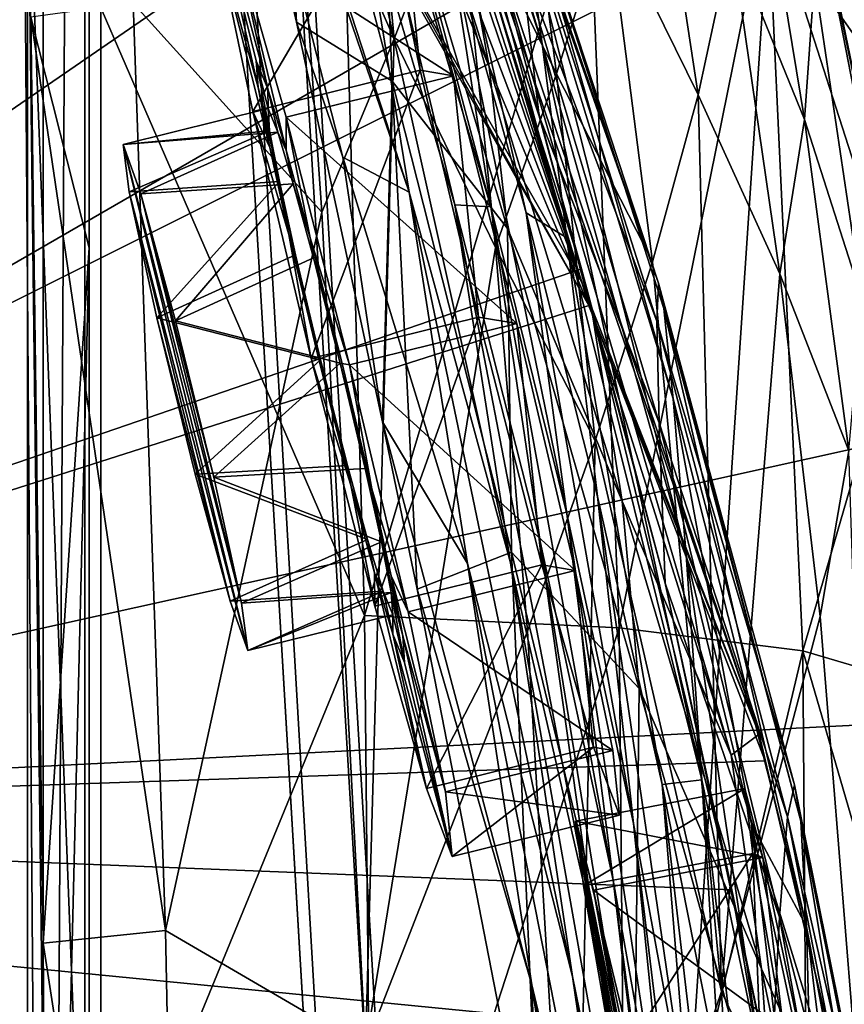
# Model space of a CAD drawing. Header units: metres. Extents: x -904 to 0, y -908 to 0.
# Tile 65 of 154: x -55 to -19, y -444 to -402. Entities that reach past the tile are written whole.
import ezdxf

# ---------------------------------------------------------------- set-up
doc = ezdxf.new("R2010")
doc.units = ezdxf.units.M

msp = doc.modelspace()

# ---------------------------------------------------------------- linework, layer by layer
at = {"layer": 'None012'}
for points in [[(-51.518902, -163.519562, 2063.059814), (-51.518902, -836.377136, 2063.059814), (-4.519207, -133.377289, 2063.059814)], [(-51.518902, -836.377136, 2063.059814), (-34.448139, -844.306091, 2063.059814), (-4.519207, -133.377289, 2063.059814)], [(-34.448139, -844.306091, 163.059708), (-51.518902, -836.377136, 163.059708), (-4.519207, -133.377289, 163.059708)], [(-4.519207, -133.377289, 163.059708), (-51.518902, -836.377136, 163.059708), (-51.518902, -163.519562, 163.059708)], [(-4.519207, -133.377289, 2063.059814), (-34.448139, -844.306091, 2063.059814), (-4.519207, -887.377258, 2063.059814)], [(-4.519207, -887.377258, 163.059708), (-34.448139, -844.306091, 163.059708), (-4.519207, -133.377289, 163.059708)], [(-51.518902, -836.377136, 163.059708), (-51.518902, -495.105316, 182.490662), (-51.518902, -163.519562, 163.059708)], [(-51.518902, -495.105316, 182.490662), (-51.518902, -411.783142, 184.444412), (-51.518902, -163.519562, 163.059708)], [(-51.518902, -163.519562, 163.059708), (-51.518902, -411.783142, 184.444412), (-51.518902, -328.691803, 189.861313)], [(-51.518902, -163.519562, 2063.059814), (-51.518902, -395.558533, 2040.610718), (-51.518902, -462.743958, 2043.003296)], [(-51.518902, -462.743958, 2043.003296), (-51.518902, -529.971802, 2043.136353), (-51.518902, -163.519562, 2063.059814)], [(-51.518902, -529.971802, 2043.136353), (-51.518902, -836.377136, 2063.059814), (-51.518902, -163.519562, 2063.059814)], [(-51.518902, -328.691803, 189.861313), (-51.518902, -411.783142, 184.444412), (-54.03294, -401.820038, 184.910767)], [(-34.16378, -410.011841, 1178.973145), (-43.6642, -374.338074, 1122.279053), (-36.015312, -398.171814, 1122.286255)], [(-43.6642, -374.338074, 1122.279053), (-34.16378, -410.011841, 1178.973145), (-41.942944, -383.85733, 1178.865479)], [(-26.930365, -413.296906, 838.165894), (-40.327435, -374.670593, 837.568848), (-33.30217, -395.179382, 779.860901)], [(-26.930365, -413.296906, 838.165894), (-33.247612, -394.07254, 895.348083), (-40.327435, -374.670593, 837.568848)], [(-47.572384, -380.432404, 1290.979248), (-48.914433, -374.956268, 1275.446777), (-37.694042, -409.377899, 1291.495117)], [(-48.914433, -374.956268, 1275.446777), (-39.949287, -395.52594, 1235.307617), (-37.694042, -409.377899, 1291.495117)], [(-94.656601, -376.713318, 1566.981934), (-53.427265, -379.127014, 1565.906494), (-99.569656, -436.508667, 1567.110596)], [(-94.654434, -376.693481, 658.835205), (-99.568741, -436.492737, 658.706482), (-38.672516, -386.122192, 660.301147)], [(-94.654442, -376.693512, 1606.036621), (-99.568741, -436.492767, 1605.907959), (-13.69255, -393.548859, 1608.156738)], [(-40.260113, -383.8396, 1470.844604), (-30.240707, -413.279999, 1562.556396), (-44.160591, -376.64502, 1470.49353)], [(-30.240707, -413.279999, 1562.556396), (-40.672493, -395.04068, 1562.975952), (-44.160591, -376.64502, 1470.49353)], [(-20.193193, -400.152161, 458.461304), (-18.271084, -402.888947, 510.193909), (-23.41547, -376.997711, 511.011322)], [(-18.271084, -402.888947, 510.193909), (-19.538303, -394.377563, 563.097229), (-23.41547, -376.997711, 511.011322)], [(-32.751995, -397.239197, 952.342163), (-31.957781, -402.964142, 1009.056152), (-39.678192, -377.339966, 952.169128)], [(-31.957781, -402.964142, 1009.056152), (-38.798779, -381.956543, 1008.983704), (-39.678192, -377.339966, 952.169128)], [(-94.914627, -379.078369, 619.99176), (-20.853827, -392.848328, 618.052429), (-99.678642, -438.399719, 620.116516)], [(-53.427265, -379.127014, 1565.906494), (-40.384563, -395.855927, 1565.564209), (-99.569656, -436.508667, 1567.110596)], [(-42.557636, -402.034271, 1346.880127), (-47.572384, -380.432404, 1290.979248), (-40.556469, -407.868103, 1346.965698)], [(-47.572384, -380.432404, 1290.979248), (-37.694042, -409.377899, 1291.495117), (-40.556469, -407.868103, 1346.965698)], [(-47.572384, -380.432404, 1290.979248), (-42.557636, -402.034271, 1346.880127), (-43.400482, -386.03299, 1331.089478)], [(-38.798779, -381.956543, 1008.983704), (-30.882969, -411.340637, 1065.649902), (-37.568882, -388.858551, 1065.643799)], [(-38.798779, -381.956543, 1008.983704), (-31.957781, -402.964142, 1009.056152), (-30.882969, -411.340637, 1065.649902)], [(-30.240707, -413.279999, 1562.556396), (-40.260113, -383.8396, 1470.844604), (-36.85598, -391.274414, 1471.195679)], [(-41.942944, -383.85733, 1178.865479), (-34.16378, -410.011841, 1178.973145), (-35.719398, -409.918915, 1235.449707)], [(-39.949287, -395.52594, 1235.307617), (-41.942944, -383.85733, 1178.865479), (-35.719398, -409.918915, 1235.449707)], [(-38.672516, -386.122192, 660.301147), (-99.568741, -436.492737, 658.706482), (-30.248764, -412.684967, 660.521729)], [(-43.400482, -386.03299, 1331.089478), (-42.557636, -402.034271, 1346.880127), (-38.4268, -404.575989, 1379.373047)], [(-43.400482, -386.03299, 1331.089478), (-38.4268, -404.575989, 1379.373047), (-38.906479, -392.671021, 1378.530884)], [(-42.676311, -392.940002, 260.067993), (-38.348515, -402.753815, 284.171265), (-39.883587, -386.353302, 284.817108)], [(-39.883587, -386.353302, 284.817108), (-38.348515, -402.753815, 284.171265), (-35.608921, -395.635437, 308.900726)], [(-38.672516, -386.122192, 660.301147), (-32.083141, -406.093292, 663.198425), (-38.420334, -386.664337, 662.912781)], [(-38.672516, -386.122192, 660.301147), (-30.248764, -412.684967, 660.521729), (-32.083141, -406.093292, 663.198425)], [(-38.906479, -392.671021, 1378.530884), (-34.238422, -403.968872, 1425.689087), (-39.716629, -386.739777, 1378.109741)], [(-39.716629, -386.739777, 1378.109741), (-34.238422, -403.968872, 1425.689087), (-35.482574, -397.047577, 1425.274292)], [(-38.420334, -386.664337, 662.912781), (-32.083141, -406.093292, 663.198425), (-32.860413, -399.42099, 720.996948)], [(-37.568882, -388.858551, 1065.643799), (-30.882969, -411.340637, 1065.649902), (-32.640263, -410.267761, 1122.289429)], [(-37.568882, -388.858551, 1065.643799), (-32.640263, -410.267761, 1122.289429), (-36.015312, -398.171814, 1122.286255)], [(-31.328714, -404.261871, 332.992249), (-33.282894, -388.888672, 333.788177), (-35.608921, -395.635437, 308.900726)], [(-29.134571, -397.212189, 357.982147), (-33.282894, -388.888672, 333.788177), (-31.328714, -404.261871, 332.992249)], [(-16.563557, -413.626617, 615.079346), (-21.782118, -388.650299, 615.342224), (-19.538303, -394.377563, 563.097229)], [(-20.853827, -392.848328, 618.052429), (-21.782118, -388.650299, 615.342224), (-16.563557, -413.626617, 615.079346)], [(-25.212345, -405.169159, 382.38327), (-27.425375, -390.611176, 383.158325), (-29.134571, -397.212189, 357.982147)], [(-25.212345, -405.169159, 382.38327), (-23.776873, -398.473907, 407.748627), (-27.425375, -390.611176, 383.158325)], [(-22.57564, -432.777924, 1562.240112), (-36.85598, -391.274414, 1471.195679), (-33.965172, -398.914795, 1471.546631)], [(-22.57564, -432.777924, 1562.240112), (-30.240707, -413.279999, 1562.556396), (-36.85598, -391.274414, 1471.195679)], [(-23.776873, -398.473907, 407.748627), (-20.625, -406.230988, 432.669281), (-22.909855, -392.302795, 433.308899)], [(-20.625, -406.230988, 432.669281), (-20.193193, -400.152161, 458.461304), (-22.909855, -392.302795, 433.308899)], [(-38.4268, -404.575989, 1379.373047), (-33.453278, -410.942413, 1426.10376), (-38.906479, -392.671021, 1378.530884)], [(-38.906479, -392.671021, 1378.530884), (-33.453278, -410.942413, 1426.10376), (-34.238422, -403.968872, 1425.689087)], [(-20.853827, -392.848328, 618.052429), (-15.603981, -419.807495, 617.914917), (-99.678642, -438.399719, 620.116516)], [(-42.676311, -392.940002, 260.067993), (-49.61388, -401.212891, 210.920059), (-41.466755, -410.242004, 259.599365)], [(-41.466755, -410.242004, 259.599365), (-38.348515, -402.753815, 284.171265), (-42.676311, -392.940002, 260.067993)], [(-15.603981, -419.807495, 617.914917), (-20.853827, -392.848328, 618.052429), (-16.563557, -413.626617, 615.079346)], [(-13.69255, -393.548859, 1608.156738), (-99.568741, -436.492767, 1605.907959), (-11.586427, -432.041046, 1608.211792)], [(-53.340942, -461.049896, 2042.971069), (-51.518902, -462.743958, 2043.003296), (-54.164406, -394.131256, 2040.5354)], [(-51.518902, -462.743958, 2043.003296), (-51.518902, -395.558533, 2040.610718), (-54.164406, -394.131256, 2040.5354)], [(-53.340942, -461.049896, 2042.971069), (-54.164406, -394.131256, 2040.5354), (-39.61805, -427.646545, 1989.055786)], [(-39.61805, -427.646545, 1989.055786), (-54.164406, -394.131256, 2040.5354), (-40.59396, -394.353912, 1987.670532)], [(-40.59396, -394.353912, 1987.670532), (-29.946133, -395.152252, 1934.199341), (-39.61805, -427.646545, 1989.055786)], [(-26.930365, -413.296906, 838.165894), (-26.693949, -414.402863, 895.548584), (-33.247612, -394.07254, 895.348083)], [(-26.693949, -414.402863, 895.548584), (-26.29254, -418.292572, 952.467773), (-33.247612, -394.07254, 895.348083)], [(-33.247612, -394.07254, 895.348083), (-26.29254, -418.292572, 952.467773), (-32.751995, -397.239197, 952.342163)], [(-15.217979, -420.31778, 562.786987), (-19.538303, -394.377563, 563.097229), (-18.271084, -402.888947, 510.193909)], [(-15.217979, -420.31778, 562.786987), (-16.563557, -413.626617, 615.079346), (-19.538303, -394.377563, 563.097229)], [(-30.240707, -413.279999, 1562.556396), (-29.929626, -414.262543, 1565.284912), (-40.672493, -395.04068, 1562.975952)], [(-29.929626, -414.262543, 1565.284912), (-40.384563, -395.855927, 1565.564209), (-40.672493, -395.04068, 1562.975952)], [(-39.61805, -427.646545, 1989.055786), (-29.946133, -395.152252, 1934.199341), (-28.625902, -428.188019, 1935.435791)], [(-26.996801, -414.936676, 780.114929), (-33.30217, -395.179382, 779.860901), (-32.860413, -399.42099, 720.996948)], [(-26.996801, -414.936676, 780.114929), (-26.930365, -413.296906, 838.165894), (-33.30217, -395.179382, 779.860901)], [(-28.625902, -428.188019, 1935.435791), (-29.946133, -395.152252, 1934.199341), (-22.224348, -396.525391, 1880.271606)], [(-37.694042, -409.377899, 1291.495117), (-39.949287, -395.52594, 1235.307617), (-33.317085, -425.375366, 1291.730469)], [(-39.949287, -395.52594, 1235.307617), (-35.719398, -409.918915, 1235.449707), (-33.317085, -425.375366, 1291.730469)], [(-38.348515, -402.753815, 284.171265), (-33.971493, -411.755524, 308.193176), (-35.608921, -395.635437, 308.900726)], [(-35.608921, -395.635437, 308.900726), (-33.971493, -411.755524, 308.193176), (-31.328714, -404.261871, 332.992249)], [(-99.569656, -436.508667, 1567.110596), (-40.384563, -395.855927, 1565.564209), (-29.929626, -414.262543, 1565.284912)], [(-28.625902, -428.188019, 1935.435791), (-22.224348, -396.525391, 1880.271606), (-20.694532, -429.176331, 1881.330322)], [(-20.694532, -429.176331, 1881.330322), (-22.224348, -396.525391, 1880.271606), (-16.43042, -414.51532, 1826.515137)], [(-22.224348, -396.525391, 1880.271606), (-17.4098, -398.472137, 1826.038086), (-16.43042, -414.51532, 1826.515137)], [(-34.238422, -403.968872, 1425.689087), (-29.776968, -414.66925, 1472.248779), (-35.482574, -397.047577, 1425.274292)], [(-35.482574, -397.047577, 1425.274292), (-29.776968, -414.66925, 1472.248779), (-33.965172, -398.914795, 1471.546631)], [(-26.29254, -418.292572, 952.467773), (-25.739313, -425.04071, 1009.108154), (-32.751995, -397.239197, 952.342163)], [(-32.751995, -397.239197, 952.342163), (-25.739313, -425.04071, 1009.108154), (-31.957781, -402.964142, 1009.056152)], [(-27.184265, -412.381622, 357.22464), (-29.134571, -397.212189, 357.982147), (-31.328714, -404.261871, 332.992249)], [(-27.184265, -412.381622, 357.22464), (-25.212345, -405.169159, 382.38327), (-29.134571, -397.212189, 357.982147)], [(-30.888161, -423.265381, 1179.018677), (-34.16378, -410.011841, 1178.973145), (-36.015312, -398.171814, 1122.286255)], [(-36.015312, -398.171814, 1122.286255), (-32.640263, -410.267761, 1122.289429), (-30.888161, -423.265381, 1179.018677)], [(-25.212345, -405.169159, 382.38327), (-21.683456, -412.897308, 407.077454), (-23.776873, -398.473907, 407.748627)], [(-21.683456, -412.897308, 407.077454), (-20.625, -406.230988, 432.669281), (-23.776873, -398.473907, 407.748627)], [(-23.789267, -433.676605, 1518.547607), (-22.57564, -432.777924, 1562.240112), (-33.965172, -398.914795, 1471.546631)], [(-29.776968, -414.66925, 1472.248779), (-23.789267, -433.676605, 1518.547607), (-33.965172, -398.914795, 1471.546631)], [(-32.860413, -399.42099, 720.996948), (-32.083141, -406.093292, 663.198425), (-26.89748, -419.325562, 721.176575)], [(-26.89748, -419.325562, 721.176575), (-26.996801, -414.936676, 780.114929), (-32.860413, -399.42099, 720.996948)], [(-20.625, -406.230988, 432.669281), (-18.127468, -414.007721, 457.955444), (-20.193193, -400.152161, 458.461304)], [(-18.127468, -414.007721, 457.955444), (-18.271084, -402.888947, 510.193909), (-20.193193, -400.152161, 458.461304)], [(-48.223858, -441.255127, 210.920059), (-49.61388, -401.212891, 210.920059), (-54.03294, -401.820038, 184.910767)], [(-49.61388, -401.212891, 210.920059), (-48.223858, -441.255127, 210.920059), (-41.466755, -410.242004, 259.599365)], [(-53.500282, -441.798859, 183.34021), (-48.223858, -441.255127, 210.920059), (-54.03294, -401.820038, 184.910767)], [(-51.518902, -411.783142, 184.444412), (-53.500282, -441.798859, 183.34021), (-54.03294, -401.820038, 184.910767)], [(-42.557636, -402.034271, 1346.880127), (-40.556469, -407.868103, 1346.965698), (-38.84417, -419.286194, 1386.653687)], [(-42.557636, -402.034271, 1346.880127), (-38.84417, -419.286194, 1386.653687), (-38.4268, -404.575989, 1379.373047)], [(-38.348515, -402.753815, 284.171265), (-41.466755, -410.242004, 259.599365), (-39.583576, -446.280334, 258.79776)], [(-33.971493, -411.755524, 308.193176), (-38.348515, -402.753815, 284.171265), (-39.583576, -446.280334, 258.79776)], [(-25.739313, -425.04071, 1009.108154), (-25.053854, -434.751526, 1065.653687), (-31.957781, -402.964142, 1009.056152)], [(-31.957781, -402.964142, 1009.056152), (-25.053854, -434.751526, 1065.653687), (-30.882969, -411.340637, 1065.649902)], [(-33.453278, -410.942413, 1426.10376), (-28.493612, -422.707764, 1472.599731), (-34.238422, -403.968872, 1425.689087)], [(-34.238422, -403.968872, 1425.689087), (-28.493612, -422.707764, 1472.599731), (-29.776968, -414.66925, 1472.248779)], [(-38.4268, -404.575989, 1379.373047), (-38.84417, -419.286194, 1386.653687), (-37.356434, -426.512329, 1402.288574)], [(-38.4268, -404.575989, 1379.373047), (-37.356434, -426.512329, 1402.288574), (-33.270531, -424.920715, 1426.933105)], [(-38.4268, -404.575989, 1379.373047), (-33.270531, -424.920715, 1426.933105), (-33.453278, -410.942413, 1426.10376)], [(-33.971493, -411.755524, 308.193176), (-29.656506, -420.104492, 332.282196), (-31.328714, -404.261871, 332.992249)], [(-31.328714, -404.261871, 332.992249), (-29.656506, -420.104492, 332.282196), (-27.184265, -412.381622, 357.22464)], [(-27.184265, -412.381622, 357.22464), (-24.209671, -443.884186, 355.985626), (-25.212345, -405.169159, 382.38327)], [(-24.209671, -443.884186, 355.985626), (-21.683456, -412.897308, 407.077454), (-25.212345, -405.169159, 382.38327)], [(-32.083141, -406.093292, 663.198425), (-26.636244, -426.248718, 663.443481), (-26.89748, -419.325562, 721.176575)], [(-30.248764, -412.684967, 660.521729), (-26.636244, -426.248718, 663.443481), (-32.083141, -406.093292, 663.198425)], [(-21.683456, -412.897308, 407.077454), (-18.708691, -420.534302, 432.119202), (-20.625, -406.230988, 432.669281)], [(-18.708691, -420.534302, 432.119202), (-18.127468, -414.007721, 457.955444), (-20.625, -406.230988, 432.669281)], [(-40.556469, -407.868103, 1346.965698), (-35.178562, -425.408478, 1347.30896), (-38.84417, -419.286194, 1386.653687)], [(-40.556469, -407.868103, 1346.965698), (-37.694042, -409.377899, 1291.495117), (-35.178562, -425.408478, 1347.30896)], [(-37.694042, -409.377899, 1291.495117), (-30.641474, -443.239197, 1347.621338), (-35.178562, -425.408478, 1347.30896)], [(-37.694042, -409.377899, 1291.495117), (-33.317085, -425.375366, 1291.730469), (-30.641474, -443.239197, 1347.621338)], [(-33.317085, -425.375366, 1291.730469), (-35.719398, -409.918915, 1235.449707), (-29.635101, -441.526672, 1291.942627)], [(-35.719398, -409.918915, 1235.449707), (-32.032661, -424.448486, 1235.577759), (-29.635101, -441.526672, 1291.942627)], [(-34.16378, -410.011841, 1178.973145), (-32.032661, -424.448486, 1235.577759), (-35.719398, -409.918915, 1235.449707)], [(-28.885721, -439.077972, 1235.691895), (-34.16378, -410.011841, 1178.973145), (-30.888161, -423.265381, 1179.018677)], [(-32.032661, -424.448486, 1235.577759), (-34.16378, -410.011841, 1178.973145), (-28.885721, -439.077972, 1235.691895)], [(-41.466755, -410.242004, 259.599365), (-48.223858, -441.255127, 210.920059), (-39.583576, -446.280334, 258.79776)], [(-30.882969, -411.340637, 1065.649902), (-29.558035, -422.518158, 1122.292114), (-32.640263, -410.267761, 1122.289429)], [(-32.640263, -410.267761, 1122.289429), (-29.558035, -422.518158, 1122.292114), (-28.012222, -436.633972, 1179.058716)], [(-32.640263, -410.267761, 1122.289429), (-28.012222, -436.633972, 1179.058716), (-30.888161, -423.265381, 1179.018677)], [(-33.270531, -424.920715, 1426.933105), (-27.758911, -430.803101, 1472.950806), (-33.453278, -410.942413, 1426.10376)], [(-33.453278, -410.942413, 1426.10376), (-27.758911, -430.803101, 1472.950806), (-28.493612, -422.707764, 1472.599731)], [(-25.053854, -434.751526, 1065.653687), (-26.767199, -434.950378, 1122.294556), (-30.882969, -411.340637, 1065.649902)], [(-30.882969, -411.340637, 1065.649902), (-26.767199, -434.950378, 1122.294556), (-29.558035, -422.518158, 1122.292114)], [(-53.500282, -441.798859, 183.34021), (-51.518902, -411.783142, 184.444412), (-53.231441, -481.806213, 182.569717)], [(-51.518902, -411.783142, 184.444412), (-51.518902, -495.105316, 182.490662), (-53.231441, -481.806213, 182.569717)], [(-39.583576, -446.280334, 258.79776), (-32.583176, -428.331787, 307.561737), (-33.971493, -411.755524, 308.193176)], [(-32.583176, -428.331787, 307.561737), (-29.656506, -420.104492, 332.282196), (-33.971493, -411.755524, 308.193176)], [(-99.568741, -436.492737, 658.706482), (-23.753292, -439.487976, 660.691772), (-30.248764, -412.684967, 660.521729)], [(-30.248764, -412.684967, 660.521729), (-23.753292, -439.487976, 660.691772), (-26.636244, -426.248718, 663.443481)], [(-29.656506, -420.104492, 332.282196), (-24.209671, -443.884186, 355.985626), (-27.184265, -412.381622, 357.22464)], [(-24.209671, -443.884186, 355.985626), (-19.941626, -427.695374, 406.499817), (-21.683456, -412.897308, 407.077454)], [(-19.941626, -427.695374, 406.499817), (-18.708691, -420.534302, 432.119202), (-21.683456, -412.897308, 407.077454)], [(-29.929626, -414.262543, 1565.284912), (-30.240707, -413.279999, 1562.556396), (-22.57564, -432.777924, 1562.240112)], [(-21.054705, -434.966492, 838.324768), (-26.930365, -413.296906, 838.165894), (-26.996801, -414.936676, 780.114929)], [(-21.054705, -434.966492, 838.324768), (-20.77619, -436.528656, 895.674438), (-26.930365, -413.296906, 838.165894)], [(-20.77619, -436.528656, 895.674438), (-26.693949, -414.402863, 895.548584), (-26.930365, -413.296906, 838.165894)], [(-29.929626, -414.262543, 1565.284912), (-22.316433, -433.921112, 1565.080933), (-99.569656, -436.508667, 1567.110596)], [(-22.316433, -433.921112, 1565.080933), (-29.929626, -414.262543, 1565.284912), (-22.57564, -432.777924, 1562.240112)], [(-20.77619, -436.528656, 895.674438), (-20.530994, -441.075623, 952.545898), (-26.693949, -414.402863, 895.548584)], [(-20.530994, -441.075623, 952.545898), (-26.29254, -418.292572, 952.467773), (-26.693949, -414.402863, 895.548584)], [(-28.493612, -422.707764, 1472.599731), (-23.789267, -433.676605, 1518.547607), (-29.776968, -414.66925, 1472.248779)], [(-15.817269, -430.610657, 1826.89917), (-20.694532, -429.176331, 1881.330322), (-16.43042, -414.51532, 1826.515137)], [(-21.3613, -436.348541, 780.275574), (-26.996801, -414.936676, 780.114929), (-26.89748, -419.325562, 721.176575)], [(-21.3613, -436.348541, 780.275574), (-21.054705, -434.966492, 838.324768), (-26.996801, -414.936676, 780.114929)], [(-25.739313, -425.04071, 1009.108154), (-26.29254, -418.292572, 952.467773), (-22.91737, -436.637848, 1009.126465)], [(-26.29254, -418.292572, 952.467773), (-20.530994, -441.075623, 952.545898), (-22.91737, -436.637848, 1009.126465)], [(-32.400627, -443.59845, 1402.633789), (-37.356434, -426.512329, 1402.288574), (-38.84417, -419.286194, 1386.653687)], [(-38.84417, -419.286194, 1386.653687), (-35.178562, -425.408478, 1347.30896), (-32.400627, -443.59845, 1402.633789)], [(-26.89748, -419.325562, 721.176575), (-26.636244, -426.248718, 663.443481), (-21.700401, -440.678894, 721.290283)], [(-21.700401, -440.678894, 721.290283), (-21.3613, -436.348541, 780.275574), (-26.89748, -419.325562, 721.176575)], [(-99.678642, -438.399719, 620.116516), (-15.603981, -419.807495, 617.914917), (-12.499131, -446.94281, 617.833618)], [(-32.583176, -428.331787, 307.561737), (-30.561993, -462.501282, 306.527161), (-29.656506, -420.104492, 332.282196)], [(-30.561993, -462.501282, 306.527161), (-24.209671, -443.884186, 355.985626), (-29.656506, -420.104492, 332.282196)], [(-19.941626, -427.695374, 406.499817), (-17.489773, -458.265411, 405.625305), (-18.708691, -420.534302, 432.119202)], [(-29.558035, -422.518158, 1122.292114), (-25.525948, -450.117371, 1179.093262), (-28.012222, -436.633972, 1179.058716)], [(-26.767199, -434.950378, 1122.294556), (-25.525948, -450.117371, 1179.093262), (-29.558035, -422.518158, 1122.292114)], [(-27.758911, -430.803101, 1472.950806), (-22.484701, -442.906311, 1518.765625), (-28.493612, -422.707764, 1472.599731)], [(-28.493612, -422.707764, 1472.599731), (-22.484701, -442.906311, 1518.765625), (-23.789267, -433.676605, 1518.547607)], [(-26.266474, -453.771515, 1235.791992), (-28.885721, -439.077972, 1235.691895), (-30.888161, -423.265381, 1179.018677)], [(-30.888161, -423.265381, 1179.018677), (-28.012222, -436.633972, 1179.058716), (-26.266474, -453.771515, 1235.791992)], [(-29.635101, -441.526672, 1291.942627), (-32.032661, -424.448486, 1235.577759), (-26.647066, -457.755096, 1292.13147)], [(-32.032661, -424.448486, 1235.577759), (-28.885721, -439.077972, 1235.691895), (-26.647066, -457.755096, 1292.13147)], [(-37.356434, -426.512329, 1402.288574), (-32.004139, -453.92395, 1457.211426), (-33.270531, -424.920715, 1426.933105)], [(-33.270531, -424.920715, 1426.933105), (-32.004139, -453.92395, 1457.211426), (-27.947353, -447.011566, 1473.652832)], [(-27.947353, -447.011566, 1473.652832), (-27.758911, -430.803101, 1472.950806), (-33.270531, -424.920715, 1426.933105)], [(-25.053854, -434.751526, 1065.653687), (-25.739313, -425.04071, 1009.108154), (-22.494465, -446.926056, 1065.654785)], [(-25.739313, -425.04071, 1009.108154), (-22.91737, -436.637848, 1009.126465), (-22.494465, -446.926056, 1065.654785)], [(-35.178562, -425.408478, 1347.30896), (-27.690105, -463.488617, 1402.98291), (-32.400627, -443.59845, 1402.633789)], [(-35.178562, -425.408478, 1347.30896), (-30.641474, -443.239197, 1347.621338), (-27.690105, -463.488617, 1402.98291)], [(-30.641474, -443.239197, 1347.621338), (-33.317085, -425.375366, 1291.730469), (-26.972757, -461.240997, 1347.90271)], [(-26.972757, -461.240997, 1347.90271), (-33.317085, -425.375366, 1291.730469), (-29.635101, -441.526672, 1291.942627)], [(-26.636244, -426.248718, 663.443481), (-22.06394, -447.641571, 663.647583), (-21.700401, -440.678894, 721.290283)], [(-23.753292, -439.487976, 660.691772), (-22.06394, -447.641571, 663.647583), (-26.636244, -426.248718, 663.443481)], [(-32.004139, -453.92395, 1457.211426), (-37.356434, -426.512329, 1402.288574), (-32.400627, -443.59845, 1402.633789)], [(-39.287197, -461.073547, 1989.900391), (-53.340942, -461.049896, 2042.971069), (-39.61805, -427.646545, 1989.055786)], [(-39.287197, -461.073547, 1989.900391), (-39.61805, -427.646545, 1989.055786), (-28.625902, -428.188019, 1935.435791)], [(-17.489773, -458.265411, 405.625305), (-19.941626, -427.695374, 406.499817), (-24.209671, -443.884186, 355.985626)], [(-30.561993, -462.501282, 306.527161), (-32.583176, -428.331787, 307.561737), (-39.583576, -446.280334, 258.79776)], [(-39.287197, -461.073547, 1989.900391), (-28.625902, -428.188019, 1935.435791), (-28.317274, -461.395416, 1936.170898)], [(-28.317274, -461.395416, 1936.170898), (-28.625902, -428.188019, 1935.435791), (-20.694532, -429.176331, 1881.330322)], [(-20.694532, -429.176331, 1881.330322), (-20.449392, -462.014984, 1881.945313), (-28.317274, -461.395416, 1936.170898)], [(-15.817269, -430.610657, 1826.89917), (-15.569982, -446.751587, 1827.190186), (-20.694532, -429.176331, 1881.330322)], [(-15.569982, -446.751587, 1827.190186), (-20.449392, -462.014984, 1881.945313), (-20.694532, -429.176331, 1881.330322)], [(-27.758911, -430.803101, 1472.950806), (-27.947353, -447.011566, 1473.652832), (-21.8262, -452.197479, 1518.983765)], [(-22.484701, -442.906311, 1518.765625), (-27.758911, -430.803101, 1472.950806), (-21.8262, -452.197479, 1518.983765)], [(-99.568741, -436.492767, 1605.907959), (-12.460872, -470.582123, 1608.189087), (-11.586427, -432.041046, 1608.211792)], [(-17.78824, -453.17514, 1562.03418), (-22.57564, -432.777924, 1562.240112), (-23.789267, -433.676605, 1518.547607)], [(-22.316433, -433.921112, 1565.080933), (-22.57564, -432.777924, 1562.240112), (-17.78824, -453.17514, 1562.03418)], [(-22.316433, -433.921112, 1565.080933), (-17.453024, -454.52655, 1564.956543), (-99.569656, -436.508667, 1567.110596)], [(-22.484701, -442.906311, 1518.765625), (-17.78824, -453.17514, 1562.03418), (-23.789267, -433.676605, 1518.547607)], [(-17.453024, -454.52655, 1564.956543), (-22.316433, -433.921112, 1565.080933), (-17.78824, -453.17514, 1562.03418)], [(-25.053854, -434.751526, 1065.653687), (-24.269331, -447.592407, 1122.296509), (-26.767199, -434.950378, 1122.294556)], [(-22.494465, -446.926056, 1065.654785), (-22.069218, -460.472687, 1122.298218), (-25.053854, -434.751526, 1065.653687)], [(-22.069218, -460.472687, 1122.298218), (-24.269331, -447.592407, 1122.296509), (-25.053854, -434.751526, 1065.653687)], [(-24.269331, -447.592407, 1122.296509), (-23.417582, -463.717316, 1179.122314), (-26.767199, -434.950378, 1122.294556)], [(-23.417582, -463.717316, 1179.122314), (-25.525948, -450.117371, 1179.093262), (-26.767199, -434.950378, 1122.294556)], [(-16.198446, -458.950409, 838.390564), (-21.054705, -434.966492, 838.324768), (-21.3613, -436.348541, 780.275574)], [(-16.198446, -458.950409, 838.390564), (-15.902235, -461.000885, 895.725647), (-21.054705, -434.966492, 838.324768)], [(-15.902235, -461.000885, 895.725647), (-20.77619, -436.528656, 895.674438), (-21.054705, -434.966492, 838.324768)], [(-99.569656, -436.508667, 1567.110596), (-17.453024, -454.52655, 1564.956543), (-101.421379, -496.47702, 1567.159058)], [(-99.568741, -436.492737, 658.706482), (-101.42131, -496.465118, 658.65802), (-19.097067, -466.842743, 660.813721)], [(-99.568741, -436.492767, 1605.907959), (-101.42131, -496.465149, 1605.859497), (-12.460872, -470.582123, 1608.189087)], [(-23.753292, -439.487976, 660.691772), (-99.568741, -436.492737, 658.706482), (-19.097067, -466.842743, 660.813721)], [(-16.734985, -459.917786, 780.342651), (-21.3613, -436.348541, 780.275574), (-21.700401, -440.678894, 721.290283)], [(-16.734985, -459.917786, 780.342651), (-16.198446, -458.950409, 838.390564), (-21.3613, -436.348541, 780.275574)], [(-15.902235, -461.000885, 895.725647), (-15.851706, -466.111115, 952.576538), (-20.77619, -436.528656, 895.674438)], [(-15.851706, -466.111115, 952.576538), (-20.530994, -441.075623, 952.545898), (-20.77619, -436.528656, 895.674438)], [(-28.012222, -436.633972, 1179.058716), (-25.525948, -450.117371, 1179.093262), (-24.154392, -468.495483, 1235.878174)], [(-28.012222, -436.633972, 1179.058716), (-24.154392, -468.495483, 1235.878174), (-26.266474, -453.771515, 1235.791992)], [(-22.91737, -436.637848, 1009.126465), (-20.530994, -441.075623, 952.545898), (-20.332975, -448.687317, 1009.139709)], [(-22.494465, -446.926056, 1065.654785), (-22.91737, -436.637848, 1009.126465), (-20.202732, -459.475494, 1065.655396)], [(-22.91737, -436.637848, 1009.126465), (-20.332975, -448.687317, 1009.139709), (-20.202732, -459.475494, 1065.655396)], [(-101.429382, -497.886383, 620.162354), (-99.678642, -438.399719, 620.116516), (-11.520406, -474.334778, 617.807983)], [(-99.678642, -438.399719, 620.116516), (-12.499131, -446.94281, 617.833618), (-11.520406, -474.334778, 617.807983)], [(-26.647066, -457.755096, 1292.13147), (-28.885721, -439.077972, 1235.691895), (-24.335777, -473.984528, 1292.296997)], [(-28.885721, -439.077972, 1235.691895), (-26.266474, -453.771515, 1235.791992), (-24.335777, -473.984528, 1292.296997)], [(-23.753292, -439.487976, 660.691772), (-19.097067, -466.842743, 660.813721), (-22.06394, -447.641571, 663.647583)], [(-21.700401, -440.678894, 721.290283), (-22.06394, -447.641571, 663.647583), (-17.516373, -463.907623, 721.338074)], [(-17.516373, -463.907623, 721.338074), (-16.734985, -459.917786, 780.342651), (-21.700401, -440.678894, 721.290283)], [(-20.530994, -441.075623, 952.545898), (-18.030481, -461.245117, 1009.147888), (-20.332975, -448.687317, 1009.139709)], [(-20.530994, -441.075623, 952.545898), (-15.851706, -466.111115, 952.576538), (-18.030481, -461.245117, 1009.147888)], [(-47.422199, -481.255951, 210.920059), (-48.223858, -441.255127, 210.920059), (-53.500282, -441.798859, 183.34021)], [(-48.223858, -441.255127, 210.920059), (-47.422199, -481.255951, 210.920059), (-39.583576, -446.280334, 258.79776)], [(-26.972757, -461.240997, 1347.90271), (-29.635101, -441.526672, 1291.942627), (-24.173979, -479.291046, 1348.152954)], [(-29.635101, -441.526672, 1291.942627), (-26.647066, -457.755096, 1292.13147), (-24.173979, -479.291046, 1348.152954)], [(-53.231441, -481.806213, 182.569717), (-47.422199, -481.255951, 210.920059), (-53.500282, -441.798859, 183.34021)], [(-21.8262, -452.197479, 1518.983765), (-15.968112, -474.107147, 1561.944824), (-22.484701, -442.906311, 1518.765625)], [(-15.968112, -474.107147, 1561.944824), (-17.78824, -453.17514, 1562.03418), (-22.484701, -442.906311, 1518.765625)], [(-30.641474, -443.239197, 1347.621338), (-24.04295, -483.567261, 1403.297119), (-27.690105, -463.488617, 1402.98291)], [(-24.04295, -483.567261, 1403.297119), (-30.641474, -443.239197, 1347.621338), (-26.972757, -461.240997, 1347.90271)], [(-29.351326, -463.90155, 1457.369507), (-32.004139, -453.92395, 1457.211426), (-32.400627, -443.59845, 1402.633789)], [(-32.400627, -443.59845, 1402.633789), (-27.690105, -463.488617, 1402.98291), (-24.453058, -486.070496, 1457.692871)], [(-24.453058, -486.070496, 1457.692871), (-29.351326, -463.90155, 1457.369507), (-32.400627, -443.59845, 1402.633789)], [(-22.443432, -476.522217, 355.114563), (-24.209671, -443.884186, 355.985626), (-30.561993, -462.501282, 306.527161)], [(-22.443432, -476.522217, 355.114563), (-17.489773, -458.265411, 405.625305), (-24.209671, -443.884186, 355.985626)]]:
    msp.add_3dface(points, dxfattribs=at)
at = {"layer": 'None012333'}
for points in [[(-46.069233, -398.123047, 1138.684082), (-46.35952, -395.331543, 1127.647339), (-44.215778, -404.847656, 1133.370728)], [(-46.35952, -395.331543, 1127.647339), (-44.296822, -403.700592, 1127.778442), (-44.215778, -404.847656, 1133.370728)], [(-44.296822, -403.700592, 1127.778442), (-46.35952, -395.331543, 1127.647339), (-43.794937, -404.91864, 1122.223389)], [(-46.35952, -395.331543, 1127.647339), (-45.239285, -398.263, 1116.700195), (-43.794937, -404.91864, 1122.223389)], [(-38.84589, -396.338623, 1138.945435), (-46.069233, -398.123047, 1138.684082), (-44.446209, -405.889496, 1146.853271)], [(-45.239285, -398.263, 1116.700195), (-38.015938, -396.478577, 1116.961548), (-35.785347, -404.347473, 1109.037476)], [(-37.222862, -404.105072, 1147.114624), (-38.84589, -396.338623, 1138.945435), (-44.446209, -405.889496, 1146.853271)], [(-37.222862, -404.105072, 1147.114624), (-38.015938, -396.478577, 1116.961548), (-38.84589, -396.338623, 1138.945435)], [(-35.785347, -404.347473, 1109.037476), (-38.015938, -396.478577, 1116.961548), (-37.222862, -404.105072, 1147.114624)], [(-44.446209, -405.889496, 1146.853271), (-46.069233, -398.123047, 1138.684082), (-43.716049, -407.444855, 1137.291992)], [(-46.069233, -398.123047, 1138.684082), (-44.215778, -404.847656, 1133.370728), (-43.716049, -407.444855, 1137.291992)], [(-43.794937, -404.91864, 1122.223389), (-45.239285, -398.263, 1116.700195), (-43.002235, -407.565247, 1118.384277)], [(-45.239285, -398.263, 1116.700195), (-43.008694, -406.131897, 1108.776123), (-43.002235, -407.565247, 1118.384277)], [(-43.008694, -406.131897, 1108.776123), (-45.239285, -398.263, 1116.700195), (-35.785347, -404.347473, 1109.037476)], [(-43.788307, -405.763672, 1127.810791), (-44.296822, -403.700592, 1127.778442), (-43.794937, -404.91864, 1122.223389)], [(-44.215778, -404.847656, 1133.370728), (-44.296822, -403.700592, 1127.778442), (-43.721039, -406.723053, 1132.502197)], [(-44.296822, -403.700592, 1127.778442), (-43.788307, -405.763672, 1127.810791), (-43.721039, -406.723053, 1132.502197)], [(-37.222862, -404.105072, 1147.114624), (-44.446209, -405.889496, 1146.853271), (-41.925331, -416.549896, 1149.965942)], [(-34.701988, -414.765472, 1150.227295), (-37.222862, -404.105072, 1147.114624), (-41.925331, -416.549896, 1149.965942)], [(-34.701988, -414.765472, 1150.227295), (-35.785347, -404.347473, 1109.037476), (-37.222862, -404.105072, 1147.114624)], [(-43.008694, -406.131897, 1108.776123), (-35.785347, -404.347473, 1109.037476), (-33.042088, -415.04538, 1106.259521)], [(-33.042088, -415.04538, 1106.259521), (-35.785347, -404.347473, 1109.037476), (-34.701988, -414.765472, 1150.227295)], [(-43.716049, -407.444855, 1137.291992), (-44.215778, -404.847656, 1133.370728), (-43.299778, -408.913239, 1135.813232)], [(-44.215778, -404.847656, 1133.370728), (-43.721039, -406.723053, 1132.502197), (-43.299778, -408.913239, 1135.813232)], [(-43.367992, -406.782593, 1123.150513), (-43.794937, -404.91864, 1122.223389), (-43.002235, -407.565247, 1118.384277)], [(-43.367992, -406.782593, 1123.150513), (-43.788307, -405.763672, 1127.810791), (-43.794937, -404.91864, 1122.223389)], [(-43.367992, -406.782593, 1123.150513), (-50.052502, -407.311157, 1127.584229), (-43.788307, -405.763672, 1127.810791)], [(-43.721039, -406.723053, 1132.502197), (-43.788307, -405.763672, 1127.810791), (-50.052502, -407.311157, 1127.584229)], [(-41.925331, -416.549896, 1149.965942), (-44.446209, -405.889496, 1146.853271), (-42.888809, -411.197418, 1140.049683)], [(-44.446209, -405.889496, 1146.853271), (-43.716049, -407.444855, 1137.291992), (-42.888809, -411.197418, 1140.049683)], [(-43.002235, -407.565247, 1118.384277), (-43.008694, -406.131897, 1108.776123), (-41.97123, -411.352173, 1115.744629)], [(-43.008694, -406.131897, 1108.776123), (-40.265434, -416.829803, 1105.998169), (-41.97123, -411.352173, 1115.744629)], [(-40.265434, -416.829803, 1105.998169), (-43.008694, -406.131897, 1108.776123), (-33.042088, -415.04538, 1106.259521)], [(-49.786617, -409.359924, 1134.224243), (-43.721039, -406.723053, 1132.502197), (-50.052502, -407.311157, 1127.584229)], [(-49.287735, -409.444061, 1121.009644), (-50.052502, -407.311157, 1127.584229), (-43.367992, -406.782593, 1123.150513)], [(-43.299778, -408.913239, 1135.813232), (-43.721039, -406.723053, 1132.502197), (-49.786617, -409.359924, 1134.224243)], [(-42.699341, -409.014496, 1119.908691), (-49.287735, -409.444061, 1121.009644), (-43.367992, -406.782593, 1123.150513)], [(-42.699341, -409.014496, 1119.908691), (-43.367992, -406.782593, 1123.150513), (-43.002235, -407.565247, 1118.384277)], [(-49.786617, -409.359924, 1134.224243), (-50.052502, -407.311157, 1127.584229), (-44.667858, -429.158386, 1127.926514)], [(-44.667858, -429.158386, 1127.926514), (-50.052502, -407.311157, 1127.584229), (-44.932484, -427.114716, 1121.286621)], [(-50.052502, -407.311157, 1127.584229), (-49.287735, -409.444061, 1121.009644), (-44.932484, -427.114716, 1121.286621)], [(-42.888809, -411.197418, 1140.049683), (-43.716049, -407.444855, 1137.291992), (-42.601139, -412.08197, 1138.138916)], [(-43.716049, -407.444855, 1137.291992), (-43.299778, -408.913239, 1135.813232), (-42.601139, -412.08197, 1138.138916)], [(-42.699341, -409.014496, 1119.908691), (-43.002235, -407.565247, 1118.384277), (-41.97123, -411.352173, 1115.744629)], [(-48.594933, -414.794464, 1138.393311), (-43.299778, -408.913239, 1135.813232), (-49.786617, -409.359924, 1134.224243)], [(-48.594933, -414.794464, 1138.393311), (-42.601139, -412.08197, 1138.138916), (-43.299778, -408.913239, 1135.813232)], [(-48.594933, -414.794464, 1138.393311), (-49.786617, -409.359924, 1134.224243), (-45.431366, -427.030579, 1134.501099)], [(-45.431366, -427.030579, 1134.501099), (-49.786617, -409.359924, 1134.224243), (-44.667858, -429.158386, 1127.926514)], [(-47.787724, -414.930573, 1117.011719), (-49.287735, -409.444061, 1121.009644), (-42.699341, -409.014496, 1119.908691)], [(-41.828865, -412.212189, 1117.682739), (-47.787724, -414.930573, 1117.011719), (-42.699341, -409.014496, 1119.908691)], [(-41.828865, -412.212189, 1117.682739), (-42.699341, -409.014496, 1119.908691), (-41.97123, -411.352173, 1115.744629)], [(-44.932484, -427.114716, 1121.286621), (-49.287735, -409.444061, 1121.009644), (-46.124168, -421.680176, 1117.117554)], [(-49.287735, -409.444061, 1121.009644), (-47.787724, -414.930573, 1117.011719), (-46.124168, -421.680176, 1117.117554)], [(-42.888809, -411.197418, 1140.049683), (-41.600124, -416.604736, 1141.351807), (-41.925331, -416.549896, 1149.965942)], [(-41.600124, -416.604736, 1141.351807), (-42.888809, -411.197418, 1140.049683), (-41.519932, -416.618256, 1139.228271)], [(-42.888809, -411.197418, 1140.049683), (-42.601139, -412.08197, 1138.138916), (-41.519932, -416.618256, 1139.228271)], [(-41.97123, -411.352173, 1115.744629), (-40.265434, -416.829803, 1105.998169), (-40.590641, -416.774963, 1114.612305)], [(-41.828865, -412.212189, 1117.682739), (-41.97123, -411.352173, 1115.744629), (-40.590641, -416.774963, 1114.612305)], [(-41.519932, -416.618256, 1139.228271), (-42.601139, -412.08197, 1138.138916), (-48.594933, -414.794464, 1138.393311)], [(-47.787724, -414.930573, 1117.011719), (-41.828865, -412.212189, 1117.682739), (-40.670784, -416.761444, 1116.73584)], [(-40.670784, -416.761444, 1116.73584), (-41.828865, -412.212189, 1117.682739), (-40.590641, -416.774963, 1114.612305)], [(-46.931377, -421.544067, 1138.499023), (-41.519932, -416.618256, 1139.228271), (-48.594933, -414.794464, 1138.393311)], [(-46.931377, -421.544067, 1138.499023), (-48.594933, -414.794464, 1138.393311), (-45.431366, -427.030579, 1134.501099)], [(-34.701988, -414.765472, 1150.227295), (-41.925331, -416.549896, 1149.965942), (-39.182072, -427.247803, 1147.187988)], [(-31.958729, -425.463379, 1147.449341), (-34.701988, -414.765472, 1150.227295), (-39.182072, -427.247803, 1147.187988)], [(-31.958729, -425.463379, 1147.449341), (-33.042088, -415.04538, 1106.259521), (-34.701988, -414.765472, 1150.227295)], [(-46.124168, -421.680176, 1117.117554), (-47.787724, -414.930573, 1117.011719), (-40.670784, -416.761444, 1116.73584)], [(-40.265434, -416.829803, 1105.998169), (-33.042088, -415.04538, 1106.259521), (-30.521212, -425.70578, 1109.37207)], [(-30.521212, -425.70578, 1109.37207), (-33.042088, -415.04538, 1106.259521), (-31.958729, -425.463379, 1147.449341)], [(-41.600124, -416.604736, 1141.351807), (-40.219536, -422.027557, 1140.219482), (-41.925331, -416.549896, 1149.965942)], [(-41.925331, -416.549896, 1149.965942), (-40.219536, -422.027557, 1140.219482), (-39.182072, -427.247803, 1147.187988)], [(-40.361851, -421.16748, 1138.281372), (-41.519932, -416.618256, 1139.228271), (-46.931377, -421.544067, 1138.499023)], [(-46.124168, -421.680176, 1117.117554), (-40.670784, -416.761444, 1116.73584), (-39.589577, -421.297729, 1117.825195)], [(-40.219536, -422.027557, 1140.219482), (-41.600124, -416.604736, 1141.351807), (-40.361851, -421.16748, 1138.281372)], [(-41.600124, -416.604736, 1141.351807), (-41.519932, -416.618256, 1139.228271), (-40.361851, -421.16748, 1138.281372)], [(-39.589577, -421.297729, 1117.825195), (-40.670784, -416.761444, 1116.73584), (-39.301956, -422.182281, 1115.914307)], [(-40.670784, -416.761444, 1116.73584), (-40.590641, -416.774963, 1114.612305), (-39.301956, -422.182281, 1115.914307)], [(-40.265434, -416.829803, 1105.998169), (-39.301956, -422.182281, 1115.914307), (-40.590641, -416.774963, 1114.612305)], [(-40.265434, -416.829803, 1105.998169), (-37.744556, -427.490204, 1109.11084), (-39.301956, -422.182281, 1115.914307)], [(-37.744556, -427.490204, 1109.11084), (-40.265434, -416.829803, 1105.998169), (-30.521212, -425.70578, 1109.37207)], [(-39.491371, -424.365204, 1136.05542), (-40.361851, -421.16748, 1138.281372), (-46.931377, -421.544067, 1138.499023)], [(-40.219536, -422.027557, 1140.219482), (-40.361851, -421.16748, 1138.281372), (-39.491371, -424.365204, 1136.05542)], [(-39.491371, -424.365204, 1136.05542), (-46.931377, -421.544067, 1138.499023), (-45.431366, -427.030579, 1134.501099)], [(-38.890934, -424.466431, 1120.150879), (-46.124168, -421.680176, 1117.117554), (-39.589577, -421.297729, 1117.825195)], [(-44.932484, -427.114716, 1121.286621), (-46.124168, -421.680176, 1117.117554), (-38.890934, -424.466431, 1120.150879)], [(-38.890934, -424.466431, 1120.150879), (-39.589577, -421.297729, 1117.825195), (-38.474716, -425.934845, 1118.672119)], [(-39.589577, -421.297729, 1117.825195), (-39.301956, -422.182281, 1115.914307), (-38.474716, -425.934845, 1118.672119)], [(-40.219536, -422.027557, 1140.219482), (-39.18853, -425.814484, 1137.579834), (-39.182072, -427.247803, 1147.187988)], [(-39.18853, -425.814484, 1137.579834), (-40.219536, -422.027557, 1140.219482), (-39.491371, -424.365204, 1136.05542)], [(-37.744556, -427.490204, 1109.11084), (-38.474716, -425.934845, 1118.672119), (-39.301956, -422.182281, 1115.914307)], [(-38.822723, -426.597107, 1132.813599), (-39.491371, -424.365204, 1136.05542), (-45.431366, -427.030579, 1134.501099)], [(-38.469673, -426.656647, 1123.461914), (-44.932484, -427.114716, 1121.286621), (-38.890934, -424.466431, 1120.150879)], [(-39.18853, -425.814484, 1137.579834), (-39.491371, -424.365204, 1136.05542), (-38.822723, -426.597107, 1132.813599)], [(-38.469673, -426.656647, 1123.461914), (-38.890934, -424.466431, 1120.150879), (-37.974987, -428.532043, 1122.593384)], [(-38.890934, -424.466431, 1120.150879), (-38.474716, -425.934845, 1118.672119), (-37.974987, -428.532043, 1122.593384)], [(-31.958729, -425.463379, 1147.449341), (-39.182072, -427.247803, 1147.187988), (-36.951481, -435.116699, 1139.263794)], [(-29.728138, -433.332306, 1139.525146), (-31.958729, -425.463379, 1147.449341), (-36.951481, -435.116699, 1139.263794)], [(-29.728138, -433.332306, 1139.525146), (-30.521212, -425.70578, 1109.37207), (-31.958729, -425.463379, 1147.449341)], [(-39.182072, -427.247803, 1147.187988), (-39.18853, -425.814484, 1137.579834), (-36.951481, -435.116699, 1139.263794)], [(-39.18853, -425.814484, 1137.579834), (-38.395828, -428.46109, 1133.740723), (-36.951481, -435.116699, 1139.263794)], [(-38.395828, -428.46109, 1133.740723), (-39.18853, -425.814484, 1137.579834), (-38.822723, -426.597107, 1132.813599)], [(-37.744556, -427.490204, 1109.11084), (-36.121532, -435.256653, 1117.279907), (-38.474716, -425.934845, 1118.672119)], [(-36.121532, -435.256653, 1117.279907), (-37.974987, -428.532043, 1122.593384), (-38.474716, -425.934845, 1118.672119)], [(-37.744556, -427.490204, 1109.11084), (-30.521212, -425.70578, 1109.37207), (-28.898188, -433.472229, 1117.54126)], [(-28.898188, -433.472229, 1117.54126), (-30.521212, -425.70578, 1109.37207), (-29.728138, -433.332306, 1139.525146)], [(-38.822723, -426.597107, 1132.813599), (-45.431366, -427.030579, 1134.501099), (-44.667858, -429.158386, 1127.926514)], [(-44.667858, -429.158386, 1127.926514), (-44.932484, -427.114716, 1121.286621), (-38.469673, -426.656647, 1123.461914)], [(-38.402405, -427.616028, 1128.15332), (-38.822723, -426.597107, 1132.813599), (-44.667858, -429.158386, 1127.926514)], [(-38.402405, -427.616028, 1128.15332), (-44.667858, -429.158386, 1127.926514), (-38.469673, -426.656647, 1123.461914)], [(-38.395828, -428.46109, 1133.740723), (-38.822723, -426.597107, 1132.813599), (-38.402405, -427.616028, 1128.15332)], [(-38.402405, -427.616028, 1128.15332), (-38.469673, -426.656647, 1123.461914), (-37.893944, -429.679138, 1128.185547)], [(-38.469673, -426.656647, 1123.461914), (-37.974987, -428.532043, 1122.593384), (-37.893944, -429.679138, 1128.185547)], [(-37.893944, -429.679138, 1128.185547), (-38.395828, -428.46109, 1133.740723), (-38.402405, -427.616028, 1128.15332)], [(-36.121532, -435.256653, 1117.279907), (-37.744556, -427.490204, 1109.11084), (-28.898188, -433.472229, 1117.54126)], [(-36.951481, -435.116699, 1139.263794), (-38.395828, -428.46109, 1133.740723), (-35.831245, -438.048157, 1128.316772)], [(-38.395828, -428.46109, 1133.740723), (-37.893944, -429.679138, 1128.185547), (-35.831245, -438.048157, 1128.316772)], [(-35.831245, -438.048157, 1128.316772), (-37.893944, -429.679138, 1128.185547), (-37.974987, -428.532043, 1122.593384)], [(-36.121532, -435.256653, 1117.279907), (-35.831245, -438.048157, 1128.316772), (-37.974987, -428.532043, 1122.593384)], [(-29.728138, -433.332306, 1139.525146), (-36.951481, -435.116699, 1139.263794), (-35.831245, -438.048157, 1128.316772)], [(-36.121532, -435.256653, 1117.279907), (-28.898188, -433.472229, 1117.54126), (-28.607903, -436.263733, 1128.578125)], [(-28.607903, -436.263733, 1128.578125), (-29.728138, -433.332306, 1139.525146), (-35.831245, -438.048157, 1128.316772)], [(-28.607903, -436.263733, 1128.578125), (-28.898188, -433.472229, 1117.54126), (-29.728138, -433.332306, 1139.525146)], [(-35.831245, -438.048157, 1128.316772), (-36.121532, -435.256653, 1117.279907), (-28.607903, -436.263733, 1128.578125)]]:
    msp.add_3dface(points, dxfattribs=at)
at = {"layer": 'None012334'}
for points in [[(-23.194721, -435.118561, 951.190002), (-30.505003, -436.522491, 951.056213), (-30.168615, -439.325348, 962.088806)], [(-30.505003, -436.522491, 951.056213), (-23.194721, -435.118561, 951.190002), (-22.420641, -438.104614, 940.227722)], [(-22.858332, -437.921417, 962.222595), (-23.194721, -435.118561, 951.190002), (-30.168615, -439.325348, 962.088806)], [(-22.420641, -438.104614, 940.227722), (-23.194721, -435.118561, 951.190002), (-22.858332, -437.921417, 962.222595)], [(-30.168615, -439.325348, 962.088806), (-30.505003, -436.522491, 951.056213), (-28.7626, -446.137756, 956.75)], [(-30.505003, -436.522491, 951.056213), (-28.881092, -444.987976, 951.159058), (-28.7626, -446.137756, 956.75)], [(-28.881092, -444.987976, 951.159058), (-30.505003, -436.522491, 951.056213), (-28.540661, -446.230621, 945.597107)], [(-30.505003, -436.522491, 951.056213), (-29.730923, -439.508545, 940.093933), (-28.540661, -446.230621, 945.597107)], [(-29.730923, -439.508545, 940.093933), (-30.505003, -436.522491, 951.056213), (-22.420641, -438.104614, 940.227722)], [(-22.858332, -437.921417, 962.222595), (-30.168615, -439.325348, 962.088806), (-28.811893, -447.166107, 970.235535)], [(-29.730923, -439.508545, 940.093933), (-22.420641, -438.104614, 940.227722), (-20.743505, -446.079468, 932.273071)], [(-21.50161, -445.762177, 970.369324), (-22.858332, -437.921417, 962.222595), (-28.811893, -447.166107, 970.235535)], [(-21.50161, -445.762177, 970.369324), (-22.420641, -438.104614, 940.227722), (-22.858332, -437.921417, 962.222595)], [(-20.743505, -446.079468, 932.273071), (-22.420641, -438.104614, 940.227722), (-21.50161, -445.762177, 970.369324)], [(-28.811893, -447.166107, 970.235535), (-30.168615, -439.325348, 962.088806), (-28.331102, -448.757538, 960.664307)], [(-30.168615, -439.325348, 962.088806), (-28.7626, -446.137756, 956.75), (-28.331102, -448.757538, 960.664307)], [(-28.540661, -446.230621, 945.597107), (-29.730923, -439.508545, 940.093933), (-27.954659, -448.9151, 941.747192)], [(-29.730923, -439.508545, 940.093933), (-28.053789, -447.483398, 932.139282), (-27.954659, -448.9151, 941.747192)], [(-28.053789, -447.483398, 932.139282), (-29.730923, -439.508545, 940.093933), (-20.743505, -446.079468, 932.273071)]]:
    msp.add_3dface(points, dxfattribs=at)
at = {"layer": 'None012346'}
for points in [[(-16.196362, -882.851318, 163.059708), (-16.196362, -21.156561, 163.059708), (-53.480907, -243.617432, 163.059708)], [(-13.196362, -882.851318, 160.059708), (-51.007534, -245.042999, 160.059708), (-13.196362, -21.156561, 160.059708)], [(-53.480907, -243.617432, 163.059708), (-56.891579, -322.045685, 152.46283), (-53.546944, -840.303711, 163.059692)], [(-53.546944, -840.303711, 163.059692), (-16.196362, -882.851318, 163.059708), (-53.480907, -243.617432, 163.059708)], [(-51.007534, -245.042999, 160.059708), (-51.007534, -838.075195, 160.059708), (-54.858093, -322.842194, 149.223724)], [(-51.007534, -838.075195, 160.059708), (-51.007534, -245.042999, 160.059708), (-13.196362, -882.851318, 160.059708)], [(-56.891579, -322.045685, 152.46283), (-64.674286, -605.902954, 138.560638), (-53.546944, -840.303711, 163.059692)], [(-51.007534, -838.075195, 160.059708), (-63.065788, -604.837463, 134.984787), (-54.858093, -322.842194, 149.223724)]]:
    msp.add_3dface(points, dxfattribs=at)
at = {"layer": 'None012347'}
for points in [[(-13.00234, -891.003967, 2065.280029), (-13.00234, -13.003942, 2065.280029), (-51.700359, -244.003937, 2065.280029)], [(-16.00234, -888.003967, 2063.023926), (-54.171215, -244.003937, 2063.023926), (-16.00234, -16.003942, 2063.023926)], [(-57.658901, -244.003937, 2075.415527), (-54.171215, -244.003937, 2063.023926), (-57.658901, -841.640808, 2075.415527)], [(-54.171215, -244.003937, 2063.023926), (-54.171215, -849.639465, 2063.023926), (-57.658901, -841.640808, 2075.415527)], [(-55.043732, -244.003937, 2077.158691), (-55.043732, -844.028503, 2077.158691), (-51.700359, -244.003937, 2065.280029)], [(-55.043732, -844.028503, 2077.158691), (-51.700359, -851.731201, 2065.280029), (-51.700359, -244.003937, 2065.280029)], [(-54.171215, -849.639465, 2063.023926), (-54.171215, -244.003937, 2063.023926), (-16.00234, -888.003967, 2063.023926)], [(-51.700359, -244.003937, 2065.280029), (-51.700359, -851.731201, 2065.280029), (-13.00234, -891.003967, 2065.280029)]]:
    msp.add_3dface(points, dxfattribs=at)

doc.saveas('drawing.dxf')
